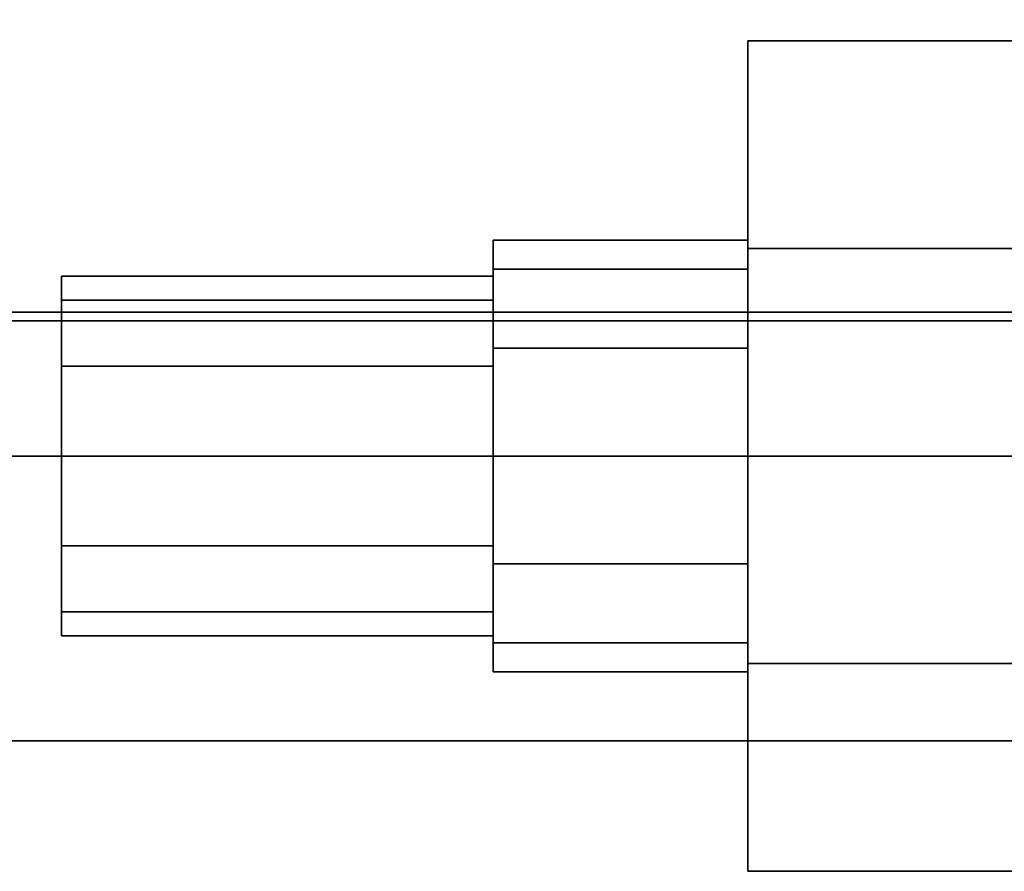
# Model space of a CAD drawing. Extents: x -48 to 48, y -49.6 to 48.
# Tile 218 of 256: x -35.7 to -34, y -3.7 to -2.2. Entities that reach past the tile are written whole.
import ezdxf

# ---------------------------------------------------------------- set-up
doc = ezdxf.new("R2010")
doc.units = 0

msp = doc.modelspace()

# ---------------------------------------------------------------- linework, layer by layer
at = {"layer": '12C1 [48]', "color": 1}
for points, invisible_edges in [([(-28, -3, 46.5), (-28, 3, 46.5), (-38, 3, 46.5)], 12), ([(-28, -3, 46.5), (-38, 3, 46.5), (-38, -3, 46.5)], 1), ([(-38, -3, 46), (-38, 3, 46), (-28, 3, 46)], 12), ([(-38, -3, 46), (-28, 3, 46), (-28, -3, 46)], 1), ([(-28, 2.75, 63.625), (-28, -2.75, 63.625), (-38, -2.75, 63.625)], 12), ([(-28, 2.75, 63.625), (-38, -2.75, 63.625), (-38, 2.75, 63.625)], 1), ([(-38, 2.75, 64.125), (-38, -2.75, 64.125), (-28, -2.75, 64.125)], 12), ([(-38, 2.75, 64.125), (-28, -2.75, 64.125), (-28, 2.75, 64.125)], 1), ([(-28, -2.75, 63.625), (-28, -2.75, 64.125), (-38, -2.75, 64.125)], 12), ([(-28, -2.75, 63.625), (-38, -2.75, 64.125), (-38, -2.75, 63.625)], 1), ([(-38, -3, 46.5), (-38, -3, 46), (-28, -3, 46)], 12), ([(-38, -3, 46.5), (-28, -3, 46), (-28, -3, 46.5)], 1)]:
    msp.add_3dface(points, dxfattribs=dict(at, invisible_edges=invisible_edges))
at = {"layer": '5B1 [25]', "color": 1}
for points, invisible_edges in [([(-5.4375, -3.495, 30.1), (-48, -3.495, 30.1), (-48, 3.495, 30.1)], 12), ([(-5.4375, -3.495, 30.1), (-48, 3.495, 30.1), (-5.4375, 3.495, 30.1)], 1), ([(-5.68576, 3.495, 46), (-48, 3.495, 46), (-48, -3.495, 46)], 12), ([(-5.68576, 3.495, 46), (-48, -3.495, 46), (-5.68576, -3.495, 46)], 1), ([(-6.6875, -0.8425, 30.53), (-48, -0.8425, 30.53), (-48, -3.495, 30.53)], 12), ([(-5.68576, -0.8425, 30.53), (-6.6875, -0.8425, 30.53), (-48, -3.495, 30.53)], 14), ([(-5.68576, -0.8425, 30.53), (-48, -3.495, 30.53), (-6.6875, -3.495, 30.53)], 13), ([(-6.6875, -3.495, 45.57), (-48, -3.495, 45.57), (-48, -0.8425, 45.57)], 12), ([(-5.4375, -3.495, 45.57), (-6.6875, -3.495, 45.57), (-48, -0.8425, 45.57)], 14), ([(-5.4375, -3.495, 45.57), (-48, -0.8425, 45.57), (-6.6875, -0.8425, 45.57)], 13), ([(-6.6875, -3.495, 30.53), (-48, -3.495, 30.53), (-48, -3.495, 30.1)], 12), ([(-6.6875, -3.495, 30.53), (-48, -3.495, 30.1), (-5.4375, -3.495, 30.1)], 13), ([(-5.4375, -3.495, 45.57), (-5.68576, -3.495, 46), (-48, -3.495, 46)], 12), ([(-5.4375, -3.495, 45.57), (-48, -3.495, 46), (-48, -3.495, 45.57)], 13)]:
    msp.add_3dface(points, dxfattribs=dict(at, invisible_edges=invisible_edges))
at = {"layer": '6B1 [50]', "color": 1}
for points, invisible_edges in [([(-4.5625, -2.765, 64.1), (-44, -2.765, 64.1), (-44, 2.765, 64.1)], 12), ([(-4.5625, -2.765, 64.1), (-44, 2.765, 64.1), (-4.5625, 2.765, 64.1)], 1), ([(-4.5625, 2.765, 80), (-44, 2.765, 80), (-44, -2.765, 80)], 12), ([(-4.5625, 2.765, 80), (-44, -2.765, 80), (-4.5625, -2.765, 80)], 1), ([(-4.5625, -0.8225, 64.54), (-44, -0.8225, 64.54), (-44, -2.765, 64.54)], 12), ([(-4.5625, -0.8225, 64.54), (-44, -2.765, 64.54), (-4.5625, -2.765, 64.54)], 1), ([(-4.5625, -2.765, 79.56), (-44, -2.765, 79.56), (-44, -0.8225, 79.56)], 12), ([(-4.5625, -2.765, 79.56), (-44, -0.8225, 79.56), (-4.5625, -0.8225, 79.56)], 1), ([(-4.5625, -2.765, 64.54), (-44, -2.765, 64.54), (-44, -2.765, 64.1)], 12), ([(-4.5625, -2.765, 64.54), (-44, -2.765, 64.1), (-4.5625, -2.765, 64.1)], 1), ([(-4.5625, -2.765, 80), (-44, -2.765, 80), (-44, -2.765, 79.56)], 12), ([(-4.5625, -2.765, 80), (-44, -2.765, 79.56), (-4.5625, -2.765, 79.56)], 1)]:
    msp.add_3dface(points, dxfattribs=dict(at, invisible_edges=invisible_edges))
at = {"layer": '9B1 [62]', "color": 0}
for points, invisible_edges in [([(-33.6783, -2.63916, 73.375), (-34.4126, -2.63916, 73.375), (-34.4126, -2.27831, 74)], 12), ([(-33.6783, -2.63916, 73.375), (-34.4126, -2.27831, 74), (-33.6783, -2.27831, 74)], 1), ([(-33.6783, -2.27831, 74), (-34.4126, -2.27831, 74), (-34.4126, -2.63916, 74.625)], 12), ([(-33.6783, -2.27831, 74), (-34.4126, -2.63916, 74.625), (-33.6783, -2.63916, 74.625)], 1), ([(-34.4126, -3.36084, 74.625), (-34.4126, -2.63916, 74.625), (-34.4126, -2.27831, 74)], 12), ([(-34.4126, -3.36084, 74.625), (-34.4126, -2.27831, 74), (-34.4126, -2.63916, 73.375)], 13), ([(-33.6783, -2.63916, 70.375), (-34.4126, -2.63916, 70.375), (-34.4126, -2.27831, 71)], 12), ([(-33.6783, -2.63916, 70.375), (-34.4126, -2.27831, 71), (-33.6783, -2.27831, 71)], 1), ([(-33.6783, -2.27831, 71), (-34.4126, -2.27831, 71), (-34.4126, -2.63916, 71.625)], 12), ([(-33.6783, -2.27831, 71), (-34.4126, -2.63916, 71.625), (-33.6783, -2.63916, 71.625)], 1), ([(-34.4126, -3.36084, 71.625), (-34.4126, -2.63916, 71.625), (-34.4126, -2.27831, 71)], 12), ([(-34.4126, -3.36084, 71.625), (-34.4126, -2.27831, 71), (-34.4126, -2.63916, 70.375)], 13), ([(-34.4126, -2.67524, 73.8125), (-34.855, -2.67524, 73.8125), (-34.855, -2.625, 74)], 12), ([(-34.4126, -2.67524, 73.8125), (-34.855, -2.625, 74), (-34.4126, -2.625, 74)], 1), ([(-34.4126, -2.625, 74), (-34.855, -2.625, 74), (-34.855, -2.67524, 74.1875)], 12), ([(-34.4126, -2.625, 74), (-34.855, -2.67524, 74.1875), (-34.4126, -2.67524, 74.1875)], 1), ([(-34.855, -3.375, 74), (-34.855, -2.67524, 74.1875), (-34.855, -2.625, 74)], 13), ([(-34.855, -3.375, 74), (-34.855, -2.625, 74), (-34.855, -2.67524, 73.8125)], 13), ([(-34.4126, -2.67524, 70.8125), (-34.855, -2.67524, 70.8125), (-34.855, -2.625, 71)], 12), ([(-34.4126, -2.67524, 70.8125), (-34.855, -2.625, 71), (-34.4126, -2.625, 71)], 1), ([(-34.4126, -2.625, 71), (-34.855, -2.625, 71), (-34.855, -2.67524, 71.1875)], 12), ([(-34.4126, -2.625, 71), (-34.855, -2.67524, 71.1875), (-34.4126, -2.67524, 71.1875)], 1), ([(-34.855, -3.375, 71), (-34.855, -2.67524, 71.1875), (-34.855, -2.625, 71)], 13), ([(-34.855, -3.375, 71), (-34.855, -2.625, 71), (-34.855, -2.67524, 70.8125)], 13), ([(-34.4126, -3.32476, 73.8125), (-34.4126, -2.67524, 73.8125), (-34.4126, -2.625, 74)], 13), ([(-34.4126, -3.32476, 73.8125), (-34.4126, -2.625, 74), (-34.4126, -2.67524, 74.1875)], 13), ([(-34.4126, -3.32476, 70.8125), (-34.4126, -2.67524, 70.8125), (-34.4126, -2.625, 71)], 13), ([(-34.4126, -3.32476, 70.8125), (-34.4126, -2.625, 71), (-34.4126, -2.67524, 71.1875)], 13), ([(-33.6783, -3.36084, 73.375), (-34.4126, -3.36084, 73.375), (-34.4126, -2.63916, 73.375)], 12), ([(-33.6783, -3.36084, 73.375), (-34.4126, -2.63916, 73.375), (-33.6783, -2.63916, 73.375)], 1), ([(-33.6783, -2.63916, 74.625), (-34.4126, -2.63916, 74.625), (-34.4126, -3.36084, 74.625)], 12), ([(-33.6783, -2.63916, 74.625), (-34.4126, -3.36084, 74.625), (-33.6783, -3.36084, 74.625)], 1), ([(-34.4126, -3.36084, 74.625), (-34.4126, -2.63916, 73.375), (-34.4126, -3.36084, 73.375)], 13), ([(-33.6783, -3.36084, 70.375), (-34.4126, -3.36084, 70.375), (-34.4126, -2.63916, 70.375)], 12), ([(-33.6783, -3.36084, 70.375), (-34.4126, -2.63916, 70.375), (-33.6783, -2.63916, 70.375)], 1), ([(-33.6783, -2.63916, 71.625), (-34.4126, -2.63916, 71.625), (-34.4126, -3.36084, 71.625)], 12), ([(-33.6783, -2.63916, 71.625), (-34.4126, -3.36084, 71.625), (-33.6783, -3.36084, 71.625)], 1), ([(-34.4126, -3.36084, 71.625), (-34.4126, -2.63916, 70.375), (-34.4126, -3.36084, 70.375)], 13), ([(-34.4126, -2.8125, 73.6752), (-34.855, -2.8125, 73.6752), (-34.855, -2.67524, 73.8125)], 12), ([(-34.4126, -2.8125, 73.6752), (-34.855, -2.67524, 73.8125), (-34.4126, -2.67524, 73.8125)], 1), ([(-34.4126, -2.67524, 74.1875), (-34.855, -2.67524, 74.1875), (-34.855, -2.8125, 74.3248)], 12), ([(-34.4126, -2.67524, 74.1875), (-34.855, -2.8125, 74.3248), (-34.4126, -2.8125, 74.3248)], 1), ([(-34.855, -3.375, 74), (-34.855, -2.8125, 74.3248), (-34.855, -2.67524, 74.1875)], 13), ([(-34.855, -3.375, 74), (-34.855, -2.67524, 73.8125), (-34.855, -2.8125, 73.6752)], 13), ([(-34.4126, -2.8125, 70.6752), (-34.855, -2.8125, 70.6752), (-34.855, -2.67524, 70.8125)], 12), ([(-34.4126, -2.8125, 70.6752), (-34.855, -2.67524, 70.8125), (-34.4126, -2.67524, 70.8125)], 1), ([(-34.4126, -2.67524, 71.1875), (-34.855, -2.67524, 71.1875), (-34.855, -2.8125, 71.3248)], 12), ([(-34.4126, -2.67524, 71.1875), (-34.855, -2.8125, 71.3248), (-34.4126, -2.8125, 71.3248)], 1), ([(-34.855, -3.375, 71), (-34.855, -2.8125, 71.3248), (-34.855, -2.67524, 71.1875)], 13), ([(-34.855, -3.375, 71), (-34.855, -2.67524, 70.8125), (-34.855, -2.8125, 70.6752)], 13), ([(-34.4126, -3.32476, 73.8125), (-34.4126, -2.8125, 73.6752), (-34.4126, -2.67524, 73.8125)], 13), ([(-34.4126, -3.32476, 73.8125), (-34.4126, -2.67524, 74.1875), (-34.4126, -2.8125, 74.3248)], 13), ([(-34.4126, -3.32476, 70.8125), (-34.4126, -2.8125, 70.6752), (-34.4126, -2.67524, 70.8125)], 13), ([(-34.4126, -3.32476, 70.8125), (-34.4126, -2.67524, 71.1875), (-34.4126, -2.8125, 71.3248)], 13), ([(-34.855, -2.72937, 73.8438), (-35.605, -2.72937, 73.8438), (-35.605, -2.6875, 74)], 12), ([(-34.855, -2.72937, 73.8438), (-35.605, -2.6875, 74), (-34.855, -2.6875, 74)], 1), ([(-34.855, -2.6875, 74), (-35.605, -2.6875, 74), (-35.605, -2.72937, 74.1562)], 12), ([(-34.855, -2.6875, 74), (-35.605, -2.72937, 74.1562), (-34.855, -2.72937, 74.1562)], 1), ([(-35.605, -3.3125, 74), (-35.605, -2.72937, 74.1562), (-35.605, -2.6875, 74)], 13), ([(-35.605, -3.3125, 74), (-35.605, -2.6875, 74), (-35.605, -2.72937, 73.8438)], 13), ([(-34.855, -2.72937, 70.8438), (-35.605, -2.72937, 70.8438), (-35.605, -2.6875, 71)], 12), ([(-34.855, -2.72937, 70.8438), (-35.605, -2.6875, 71), (-34.855, -2.6875, 71)], 1), ([(-34.855, -2.6875, 71), (-35.605, -2.6875, 71), (-35.605, -2.72937, 71.1562)], 12), ([(-34.855, -2.6875, 71), (-35.605, -2.72937, 71.1562), (-34.855, -2.72937, 71.1562)], 1), ([(-35.605, -3.3125, 71), (-35.605, -2.72937, 71.1562), (-35.605, -2.6875, 71)], 13), ([(-35.605, -3.3125, 71), (-35.605, -2.6875, 71), (-35.605, -2.72937, 70.8438)], 13), ([(-34.855, -3.27063, 73.8438), (-34.855, -2.72937, 73.8438), (-34.855, -2.6875, 74)], 13), ([(-34.855, -3.27063, 73.8438), (-34.855, -2.6875, 74), (-34.855, -2.72937, 74.1562)], 13), ([(-34.855, -3.27063, 70.8438), (-34.855, -2.72937, 70.8438), (-34.855, -2.6875, 71)], 13), ([(-34.855, -3.27063, 70.8438), (-34.855, -2.6875, 71), (-34.855, -2.72937, 71.1562)], 13), ([(-34.855, -2.84375, 73.7294), (-35.605, -2.84375, 73.7294), (-35.605, -2.72937, 73.8438)], 12), ([(-34.855, -2.84375, 73.7294), (-35.605, -2.72937, 73.8438), (-34.855, -2.72937, 73.8438)], 1), ([(-34.855, -2.72937, 74.1562), (-35.605, -2.72937, 74.1562), (-35.605, -2.84375, 74.2706)], 12), ([(-34.855, -2.72937, 74.1562), (-35.605, -2.84375, 74.2706), (-34.855, -2.84375, 74.2706)], 1), ([(-35.605, -3.3125, 74), (-35.605, -2.84375, 74.2706), (-35.605, -2.72937, 74.1562)], 13), ([(-35.605, -3.3125, 74), (-35.605, -2.72937, 73.8438), (-35.605, -2.84375, 73.7294)], 13), ([(-34.855, -2.84375, 70.7294), (-35.605, -2.84375, 70.7294), (-35.605, -2.72937, 70.8438)], 12), ([(-34.855, -2.84375, 70.7294), (-35.605, -2.72937, 70.8438), (-34.855, -2.72937, 70.8438)], 1), ([(-34.855, -2.72937, 71.1562), (-35.605, -2.72937, 71.1562), (-35.605, -2.84375, 71.2706)], 12), ([(-34.855, -2.72937, 71.1562), (-35.605, -2.84375, 71.2706), (-34.855, -2.84375, 71.2706)], 1), ([(-35.605, -3.3125, 71), (-35.605, -2.84375, 71.2706), (-35.605, -2.72937, 71.1562)], 13), ([(-35.605, -3.3125, 71), (-35.605, -2.72937, 70.8438), (-35.605, -2.84375, 70.7294)], 13), ([(-34.855, -3.27063, 73.8438), (-34.855, -2.84375, 73.7294), (-34.855, -2.72937, 73.8438)], 13), ([(-34.855, -3.27063, 73.8438), (-34.855, -2.72937, 74.1562), (-34.855, -2.84375, 74.2706)], 13), ([(-34.855, -3.27063, 70.8438), (-34.855, -2.84375, 70.7294), (-34.855, -2.72937, 70.8438)], 13), ([(-34.855, -3.27063, 70.8438), (-34.855, -2.72937, 71.1562), (-34.855, -2.84375, 71.2706)], 13), ([(-34.4126, -3, 73.625), (-34.855, -3, 73.625), (-34.855, -2.8125, 73.6752)], 12), ([(-34.4126, -3, 73.625), (-34.855, -2.8125, 73.6752), (-34.4126, -2.8125, 73.6752)], 1), ([(-34.4126, -2.8125, 74.3248), (-34.855, -2.8125, 74.3248), (-34.855, -3, 74.375)], 12), ([(-34.4126, -2.8125, 74.3248), (-34.855, -3, 74.375), (-34.4126, -3, 74.375)], 1), ([(-34.855, -3.375, 74), (-34.855, -3, 74.375), (-34.855, -2.8125, 74.3248)], 13), ([(-34.855, -3.375, 74), (-34.855, -2.8125, 73.6752), (-34.855, -3, 73.625)], 13), ([(-34.4126, -3, 70.625), (-34.855, -3, 70.625), (-34.855, -2.8125, 70.6752)], 12), ([(-34.4126, -3, 70.625), (-34.855, -2.8125, 70.6752), (-34.4126, -2.8125, 70.6752)], 1), ([(-34.4126, -2.8125, 71.3248), (-34.855, -2.8125, 71.3248), (-34.855, -3, 71.375)], 12), ([(-34.4126, -2.8125, 71.3248), (-34.855, -3, 71.375), (-34.4126, -3, 71.375)], 1), ([(-34.855, -3.375, 71), (-34.855, -3, 71.375), (-34.855, -2.8125, 71.3248)], 13), ([(-34.855, -3.375, 71), (-34.855, -2.8125, 70.6752), (-34.855, -3, 70.625)], 13), ([(-34.4126, -3.32476, 73.8125), (-34.4126, -3, 73.625), (-34.4126, -2.8125, 73.6752)], 13), ([(-34.4126, -3.32476, 73.8125), (-34.4126, -2.8125, 74.3248), (-34.4126, -3, 74.375)], 13), ([(-34.4126, -3.32476, 70.8125), (-34.4126, -3, 70.625), (-34.4126, -2.8125, 70.6752)], 13), ([(-34.4126, -3.32476, 70.8125), (-34.4126, -2.8125, 71.3248), (-34.4126, -3, 71.375)], 13), ([(-34.855, -3, 73.6875), (-35.605, -3, 73.6875), (-35.605, -2.84375, 73.7294)], 12), ([(-34.855, -3, 73.6875), (-35.605, -2.84375, 73.7294), (-34.855, -2.84375, 73.7294)], 1), ([(-34.855, -2.84375, 74.2706), (-35.605, -2.84375, 74.2706), (-35.605, -3, 74.3125)], 12), ([(-34.855, -2.84375, 74.2706), (-35.605, -3, 74.3125), (-34.855, -3, 74.3125)], 1), ([(-35.605, -3.3125, 74), (-35.605, -3, 74.3125), (-35.605, -2.84375, 74.2706)], 13), ([(-35.605, -3.3125, 74), (-35.605, -2.84375, 73.7294), (-35.605, -3, 73.6875)], 13), ([(-34.855, -3, 70.6875), (-35.605, -3, 70.6875), (-35.605, -2.84375, 70.7294)], 12), ([(-34.855, -3, 70.6875), (-35.605, -2.84375, 70.7294), (-34.855, -2.84375, 70.7294)], 1), ([(-34.855, -2.84375, 71.2706), (-35.605, -2.84375, 71.2706), (-35.605, -3, 71.3125)], 12), ([(-34.855, -2.84375, 71.2706), (-35.605, -3, 71.3125), (-34.855, -3, 71.3125)], 1), ([(-35.605, -3.3125, 71), (-35.605, -3, 71.3125), (-35.605, -2.84375, 71.2706)], 13), ([(-35.605, -3.3125, 71), (-35.605, -2.84375, 70.7294), (-35.605, -3, 70.6875)], 13), ([(-34.855, -3.27063, 73.8438), (-34.855, -3, 73.6875), (-34.855, -2.84375, 73.7294)], 13), ([(-34.855, -3.27063, 73.8438), (-34.855, -2.84375, 74.2706), (-34.855, -3, 74.3125)], 13), ([(-34.855, -3.27063, 70.8438), (-34.855, -3, 70.6875), (-34.855, -2.84375, 70.7294)], 13), ([(-34.855, -3.27063, 70.8438), (-34.855, -2.84375, 71.2706), (-34.855, -3, 71.3125)], 13), ([(-34.855, -3.15625, 73.7294), (-35.605, -3.15625, 73.7294), (-35.605, -3, 73.6875)], 12), ([(-34.855, -3.15625, 73.7294), (-35.605, -3, 73.6875), (-34.855, -3, 73.6875)], 1), ([(-34.855, -3, 74.3125), (-35.605, -3, 74.3125), (-35.605, -3.15625, 74.2706)], 12), ([(-34.855, -3, 74.3125), (-35.605, -3.15625, 74.2706), (-34.855, -3.15625, 74.2706)], 1), ([(-35.605, -3.3125, 74), (-35.605, -3.15625, 74.2706), (-35.605, -3, 74.3125)], 13), ([(-35.605, -3.3125, 74), (-35.605, -3, 73.6875), (-35.605, -3.15625, 73.7294)], 13), ([(-34.855, -3.15625, 70.7294), (-35.605, -3.15625, 70.7294), (-35.605, -3, 70.6875)], 12), ([(-34.855, -3.15625, 70.7294), (-35.605, -3, 70.6875), (-34.855, -3, 70.6875)], 1), ([(-34.855, -3, 71.3125), (-35.605, -3, 71.3125), (-35.605, -3.15625, 71.2706)], 12), ([(-34.855, -3, 71.3125), (-35.605, -3.15625, 71.2706), (-34.855, -3.15625, 71.2706)], 1), ([(-35.605, -3.3125, 71), (-35.605, -3.15625, 71.2706), (-35.605, -3, 71.3125)], 13), ([(-35.605, -3.3125, 71), (-35.605, -3, 70.6875), (-35.605, -3.15625, 70.7294)], 13), ([(-34.4126, -3.1875, 73.6752), (-34.855, -3.1875, 73.6752), (-34.855, -3, 73.625)], 12), ([(-34.4126, -3.1875, 73.6752), (-34.855, -3, 73.625), (-34.4126, -3, 73.625)], 1), ([(-34.4126, -3, 74.375), (-34.855, -3, 74.375), (-34.855, -3.1875, 74.3248)], 12), ([(-34.4126, -3, 74.375), (-34.855, -3.1875, 74.3248), (-34.4126, -3.1875, 74.3248)], 1), ([(-34.855, -3.375, 74), (-34.855, -3.1875, 74.3248), (-34.855, -3, 74.375)], 13), ([(-34.855, -3.375, 74), (-34.855, -3, 73.625), (-34.855, -3.1875, 73.6752)], 13), ([(-34.855, -3.27063, 73.8438), (-34.855, -3.15625, 73.7294), (-34.855, -3, 73.6875)], 12), ([(-34.855, -3.27063, 73.8438), (-34.855, -3, 74.3125), (-34.855, -3.15625, 74.2706)], 13), ([(-34.4126, -3.1875, 70.6752), (-34.855, -3.1875, 70.6752), (-34.855, -3, 70.625)], 12), ([(-34.4126, -3.1875, 70.6752), (-34.855, -3, 70.625), (-34.4126, -3, 70.625)], 1), ([(-34.4126, -3, 71.375), (-34.855, -3, 71.375), (-34.855, -3.1875, 71.3248)], 12), ([(-34.4126, -3, 71.375), (-34.855, -3.1875, 71.3248), (-34.4126, -3.1875, 71.3248)], 1), ([(-34.855, -3.375, 71), (-34.855, -3.1875, 71.3248), (-34.855, -3, 71.375)], 13), ([(-34.855, -3.375, 71), (-34.855, -3, 70.625), (-34.855, -3.1875, 70.6752)], 13), ([(-34.855, -3.27063, 70.8438), (-34.855, -3.15625, 70.7294), (-34.855, -3, 70.6875)], 12), ([(-34.855, -3.27063, 70.8438), (-34.855, -3, 71.3125), (-34.855, -3.15625, 71.2706)], 13), ([(-34.4126, -3.32476, 73.8125), (-34.4126, -3.1875, 73.6752), (-34.4126, -3, 73.625)], 12), ([(-34.4126, -3.32476, 73.8125), (-34.4126, -3, 74.375), (-34.4126, -3.1875, 74.3248)], 13), ([(-34.4126, -3.32476, 70.8125), (-34.4126, -3.1875, 70.6752), (-34.4126, -3, 70.625)], 12), ([(-34.4126, -3.32476, 70.8125), (-34.4126, -3, 71.375), (-34.4126, -3.1875, 71.3248)], 13), ([(-34.855, -3.27063, 73.8438), (-35.605, -3.27063, 73.8438), (-35.605, -3.15625, 73.7294)], 12), ([(-34.855, -3.27063, 73.8438), (-35.605, -3.15625, 73.7294), (-34.855, -3.15625, 73.7294)], 1), ([(-34.855, -3.15625, 74.2706), (-35.605, -3.15625, 74.2706), (-35.605, -3.27063, 74.1562)], 12), ([(-34.855, -3.15625, 74.2706), (-35.605, -3.27063, 74.1562), (-34.855, -3.27063, 74.1562)], 1), ([(-35.605, -3.3125, 74), (-35.605, -3.27063, 74.1562), (-35.605, -3.15625, 74.2706)], 12), ([(-35.605, -3.3125, 74), (-35.605, -3.15625, 73.7294), (-35.605, -3.27063, 73.8438)], 1), ([(-34.855, -3.27063, 70.8438), (-35.605, -3.27063, 70.8438), (-35.605, -3.15625, 70.7294)], 12), ([(-34.855, -3.27063, 70.8438), (-35.605, -3.15625, 70.7294), (-34.855, -3.15625, 70.7294)], 1), ([(-34.855, -3.15625, 71.2706), (-35.605, -3.15625, 71.2706), (-35.605, -3.27063, 71.1562)], 12), ([(-34.855, -3.15625, 71.2706), (-35.605, -3.27063, 71.1562), (-34.855, -3.27063, 71.1562)], 1), ([(-35.605, -3.3125, 71), (-35.605, -3.27063, 71.1562), (-35.605, -3.15625, 71.2706)], 12), ([(-35.605, -3.3125, 71), (-35.605, -3.15625, 70.7294), (-35.605, -3.27063, 70.8438)], 1), ([(-34.855, -3.27063, 73.8438), (-34.855, -3.15625, 74.2706), (-34.855, -3.27063, 74.1562)], 13), ([(-34.855, -3.27063, 70.8438), (-34.855, -3.15625, 71.2706), (-34.855, -3.27063, 71.1562)], 13), ([(-34.4126, -3.32476, 73.8125), (-34.855, -3.32476, 73.8125), (-34.855, -3.1875, 73.6752)], 12), ([(-34.4126, -3.32476, 73.8125), (-34.855, -3.1875, 73.6752), (-34.4126, -3.1875, 73.6752)], 1), ([(-34.4126, -3.1875, 74.3248), (-34.855, -3.1875, 74.3248), (-34.855, -3.32476, 74.1875)], 12), ([(-34.4126, -3.1875, 74.3248), (-34.855, -3.32476, 74.1875), (-34.4126, -3.32476, 74.1875)], 1), ([(-34.855, -3.375, 74), (-34.855, -3.32476, 74.1875), (-34.855, -3.1875, 74.3248)], 12), ([(-34.855, -3.375, 74), (-34.855, -3.1875, 73.6752), (-34.855, -3.32476, 73.8125)], 1), ([(-34.4126, -3.32476, 70.8125), (-34.855, -3.32476, 70.8125), (-34.855, -3.1875, 70.6752)], 12), ([(-34.4126, -3.32476, 70.8125), (-34.855, -3.1875, 70.6752), (-34.4126, -3.1875, 70.6752)], 1), ([(-34.4126, -3.1875, 71.3248), (-34.855, -3.1875, 71.3248), (-34.855, -3.32476, 71.1875)], 12), ([(-34.4126, -3.1875, 71.3248), (-34.855, -3.32476, 71.1875), (-34.4126, -3.32476, 71.1875)], 1), ([(-34.855, -3.375, 71), (-34.855, -3.32476, 71.1875), (-34.855, -3.1875, 71.3248)], 12), ([(-34.855, -3.375, 71), (-34.855, -3.1875, 70.6752), (-34.855, -3.32476, 70.8125)], 1), ([(-34.4126, -3.32476, 73.8125), (-34.4126, -3.1875, 74.3248), (-34.4126, -3.32476, 74.1875)], 13), ([(-34.4126, -3.32476, 70.8125), (-34.4126, -3.1875, 71.3248), (-34.4126, -3.32476, 71.1875)], 13), ([(-34.855, -3.27063, 74.1562), (-35.605, -3.27063, 74.1562), (-35.605, -3.3125, 74)], 12), ([(-34.855, -3.27063, 74.1562), (-35.605, -3.3125, 74), (-34.855, -3.3125, 74)], 1), ([(-34.855, -3.3125, 74), (-35.605, -3.3125, 74), (-35.605, -3.27063, 73.8438)], 12), ([(-34.855, -3.3125, 74), (-35.605, -3.27063, 73.8438), (-34.855, -3.27063, 73.8438)], 1), ([(-34.855, -3.27063, 71.1562), (-35.605, -3.27063, 71.1562), (-35.605, -3.3125, 71)], 12), ([(-34.855, -3.27063, 71.1562), (-35.605, -3.3125, 71), (-34.855, -3.3125, 71)], 1), ([(-34.855, -3.3125, 71), (-35.605, -3.3125, 71), (-35.605, -3.27063, 70.8438)], 12), ([(-34.855, -3.3125, 71), (-35.605, -3.27063, 70.8438), (-34.855, -3.27063, 70.8438)], 1), ([(-34.855, -3.27063, 73.8438), (-34.855, -3.27063, 74.1562), (-34.855, -3.3125, 74)], 1), ([(-34.855, -3.27063, 70.8438), (-34.855, -3.27063, 71.1562), (-34.855, -3.3125, 71)], 1), ([(-34.4126, -3.32476, 74.1875), (-34.855, -3.32476, 74.1875), (-34.855, -3.375, 74)], 12), ([(-34.4126, -3.32476, 74.1875), (-34.855, -3.375, 74), (-34.4126, -3.375, 74)], 1), ([(-34.4126, -3.375, 74), (-34.855, -3.375, 74), (-34.855, -3.32476, 73.8125)], 12), ([(-34.4126, -3.375, 74), (-34.855, -3.32476, 73.8125), (-34.4126, -3.32476, 73.8125)], 1), ([(-34.4126, -3.32476, 71.1875), (-34.855, -3.32476, 71.1875), (-34.855, -3.375, 71)], 12), ([(-34.4126, -3.32476, 71.1875), (-34.855, -3.375, 71), (-34.4126, -3.375, 71)], 1), ([(-34.4126, -3.375, 71), (-34.855, -3.375, 71), (-34.855, -3.32476, 70.8125)], 12), ([(-34.4126, -3.375, 71), (-34.855, -3.32476, 70.8125), (-34.4126, -3.32476, 70.8125)], 1), ([(-34.4126, -3.32476, 73.8125), (-34.4126, -3.32476, 74.1875), (-34.4126, -3.375, 74)], 1), ([(-34.4126, -3.32476, 70.8125), (-34.4126, -3.32476, 71.1875), (-34.4126, -3.375, 71)], 1), ([(-33.6783, -3.72169, 74), (-34.4126, -3.72169, 74), (-34.4126, -3.36084, 73.375)], 12), ([(-33.6783, -3.72169, 74), (-34.4126, -3.36084, 73.375), (-33.6783, -3.36084, 73.375)], 1), ([(-33.6783, -3.36084, 74.625), (-34.4126, -3.36084, 74.625), (-34.4126, -3.72169, 74)], 12), ([(-33.6783, -3.36084, 74.625), (-34.4126, -3.72169, 74), (-33.6783, -3.72169, 74)], 1), ([(-34.4126, -3.36084, 74.625), (-34.4126, -3.36084, 73.375), (-34.4126, -3.72169, 74)], 1), ([(-33.6783, -3.72169, 71), (-34.4126, -3.72169, 71), (-34.4126, -3.36084, 70.375)], 12), ([(-33.6783, -3.72169, 71), (-34.4126, -3.36084, 70.375), (-33.6783, -3.36084, 70.375)], 1), ([(-33.6783, -3.36084, 71.625), (-34.4126, -3.36084, 71.625), (-34.4126, -3.72169, 71)], 12), ([(-33.6783, -3.36084, 71.625), (-34.4126, -3.72169, 71), (-33.6783, -3.72169, 71)], 1), ([(-34.4126, -3.36084, 71.625), (-34.4126, -3.36084, 70.375), (-34.4126, -3.72169, 71)], 1)]:
    msp.add_3dface(points, dxfattribs=dict(at, invisible_edges=invisible_edges))

doc.saveas('drawing.dxf')
